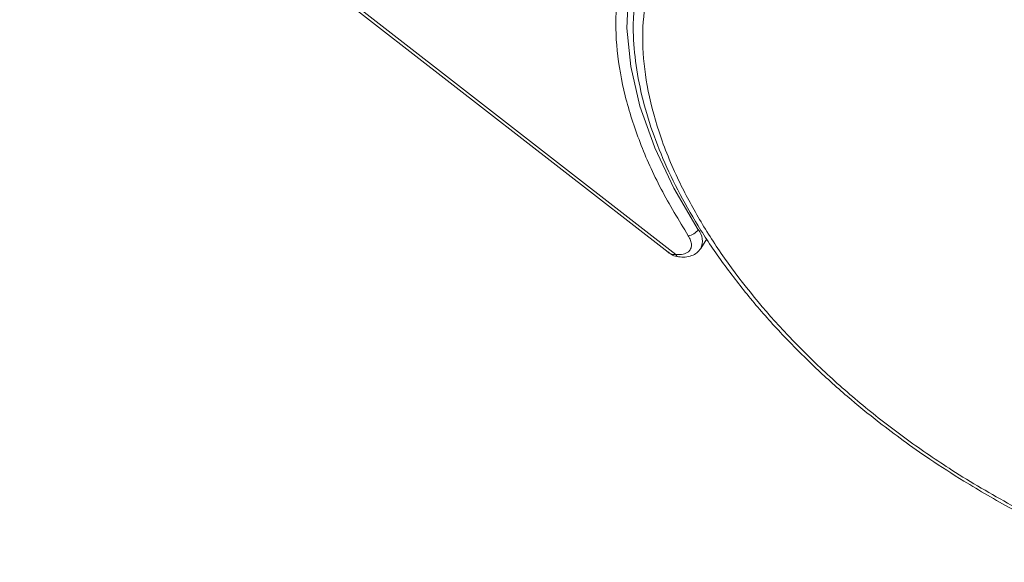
# Model space of a CAD drawing. Header units: millimetres. Extents: x 3152 to 4623, y 378 to 1412.
# Tile 23 of 45: x 4044 to 4086, y 1151 to 1174. Entities that reach past the tile are written whole.
import ezdxf

# ---------------------------------------------------------------- set-up
doc = ezdxf.new("R2010")
doc.units = ezdxf.units.MM

msp = doc.modelspace()

# ---------------------------------------------------------------- linework, layer by layer
at = {"color": 7, "linetype": 'Continuous', "lineweight": 15}
for p, q in [((4044.183, 1185.992), (4071.648, 1164.634)), ((4071.977, 1164.545), (4044.296, 1186.071)), ((4073.027, 1164.799), (4073.278, 1165.207))]:
    msp.add_line(p, q, dxfattribs=at)
at = {"color": 7, "linetype": 'Continuous', "lineweight": 15, "flags": 128}
for points in [[(4071.083, 1169.059), (4071.065, 1169.104), (4070.454, 1170.829), (4070.065, 1172.51), (4069.901, 1174.128), (4069.964, 1175.668), (4070.253, 1177.112), (4070.766, 1178.445), (4071.497, 1179.654), (4072.438, 1180.725), (4073.58, 1181.647), (4074.91, 1182.411), (4076.413, 1183.007), (4078.076, 1183.431), (4078.202, 1183.455)], [(4072.922, 1165.594), (4071.89, 1167.353), (4071.083, 1169.059)]]:
    msp.add_lwpolyline(points, dxfattribs=at)
at = {"color": 7, "linetype": 'Continuous', "lineweight": 15}
for centre, radius, start, end in [((4072.432, 1165.92), 0.588, 276.6293, 326.3972), ((4072.34, 1165.113), 0.755, 335.182, 39.6069), ((4072.113, 1164.579), 0.141, 193.8175, 257.8973)]:
    msp.add_arc(centre, radius, start, end, dxfattribs=at)
for points, knots in [([(4072.5, 1165.336), (4072.099, 1165.996), (4071.296, 1167.317), (4070.412, 1169.306), (4069.778, 1171.276), (4069.439, 1173.199), (4069.399, 1175.028), (4069.658, 1176.72), (4070.198, 1178.259), (4071.011, 1179.63), (4072.085, 1180.831), (4073.42, 1181.85), (4075.007, 1182.674), (4076.834, 1183.281), (4078.86, 1183.657), (4081.035, 1183.789), (4083.317, 1183.707), (4084.909, 1183.461), (4085.705, 1183.339)], [0, 0, 0, 0, 0.061652, 0.123307, 0.186435, 0.25, 0.313565, 0.376693, 0.438342, 0.5, 0.561649, 0.623307, 0.686435, 0.75, 0.813565, 0.876693, 0.938344, 1, 1, 1, 1]), ([(4091.192, 1151.669), (4090.362, 1151.991), (4088.675, 1152.645), (4086.144, 1153.907), (4083.83, 1155.267), (4081.77, 1156.672), (4079.968, 1158.062), (4078.268, 1159.546), (4076.168, 1161.63), (4074.374, 1163.816), (4072.948, 1166.023), (4071.99, 1167.818), (4071.215, 1169.728), (4070.71, 1171.696), (4070.523, 1173.543), (4070.64, 1175.282), (4071.075, 1176.916), (4071.785, 1178.299), (4072.685, 1179.434), (4073.703, 1180.345), (4074.906, 1181.118), (4076.747, 1181.946), (4078.894, 1182.448), (4081.262, 1182.611), (4083.296, 1182.563), (4085.589, 1182.288), (4088.105, 1181.759), (4089.79, 1181.216), (4090.619, 1180.949)], [0, 0, 0, 0, 0.038862, 0.078912, 0.1200677, 0.1522272, 0.1843815, 0.2172151, 0.2500433, 0.3156185, 0.347778, 0.3799323, 0.4210926, 0.4611415, 0.5, 0.5388632, 0.578912, 0.6200677, 0.6522272, 0.6843815, 0.7172151, 0.7500433, 0.8156185, 0.847778, 0.8799323, 0.9210926, 0.9611404, 1, 1, 1, 1]), ([(4070.255, 1175.357), (4070.222, 1175.077), (4070.137, 1174.348), (4070.202, 1173.1), (4070.424, 1171.637), (4070.828, 1170.136), (4071.398, 1168.616), (4072.128, 1167.087), (4073.011, 1165.562), (4074.036, 1164.055), (4075.19, 1162.58), (4076.454, 1161.155), (4077.799, 1159.805), (4079.177, 1158.562), (4080.445, 1157.525), (4081.62, 1156.639), (4082.809, 1155.799), (4083.684, 1155.246), (4084.167, 1154.94)], [0, 0, 0, 0, 0.043277, 0.113008, 0.182802, 0.252569, 0.322237, 0.391747, 0.461024, 0.529992, 0.598514, 0.666318, 0.732821, 0.796508, 0.855481, 0.897587, 0.943372, 1, 1, 1, 1]), ([(4072.5, 1165.336), (4072.537, 1165.27), (4072.612, 1165.135), (4072.644, 1164.943), (4072.614, 1164.773), (4072.54, 1164.692), (4072.504, 1164.653)], [0, 0, 0, 0, 0.245513, 0.5, 0.754487, 1, 1, 1, 1]), ([(4072.084, 1164.441), (4072.181, 1164.434), (4072.379, 1164.421), (4072.647, 1164.485), (4072.878, 1164.605), (4072.977, 1164.734), (4073.027, 1164.799)], [0, 0, 0, 0, 0.241548, 0.490234, 0.743855, 1, 1, 1, 1]), ([(4071.652, 1164.63), (4071.711, 1164.588), (4071.836, 1164.498), (4071.997, 1164.461), (4072.083, 1164.441)], [0, 0, 0, 0, 0.466092, 1, 1, 1, 1]), ([(4071.657, 1164.646), (4071.69, 1164.616), (4071.777, 1164.536), (4071.9, 1164.542), (4071.977, 1164.545)], [0, 0, 0, 0, 0.372605, 1, 1, 1, 1]), ([(4084.167, 1154.94), (4084.839, 1154.54), (4085.782, 1153.979), (4087.209, 1153.236), (4088.434, 1152.644), (4089.848, 1152.025), (4090.797, 1151.672), (4091.259, 1151.5)], [0, 0, 0, 0, 0.293197, 0.411137, 0.60651, 0.808378, 1, 1, 1, 1])]:
    msp.add_open_spline(points, degree=3, knots=knots, dxfattribs=at)
msp.add_open_spline([(4071.977, 1164.545), (4072.084, 1164.539), (4072.299, 1164.526), (4072.436, 1164.611), (4072.504, 1164.653)], degree=3, dxfattribs=at)

doc.saveas('drawing.dxf')
